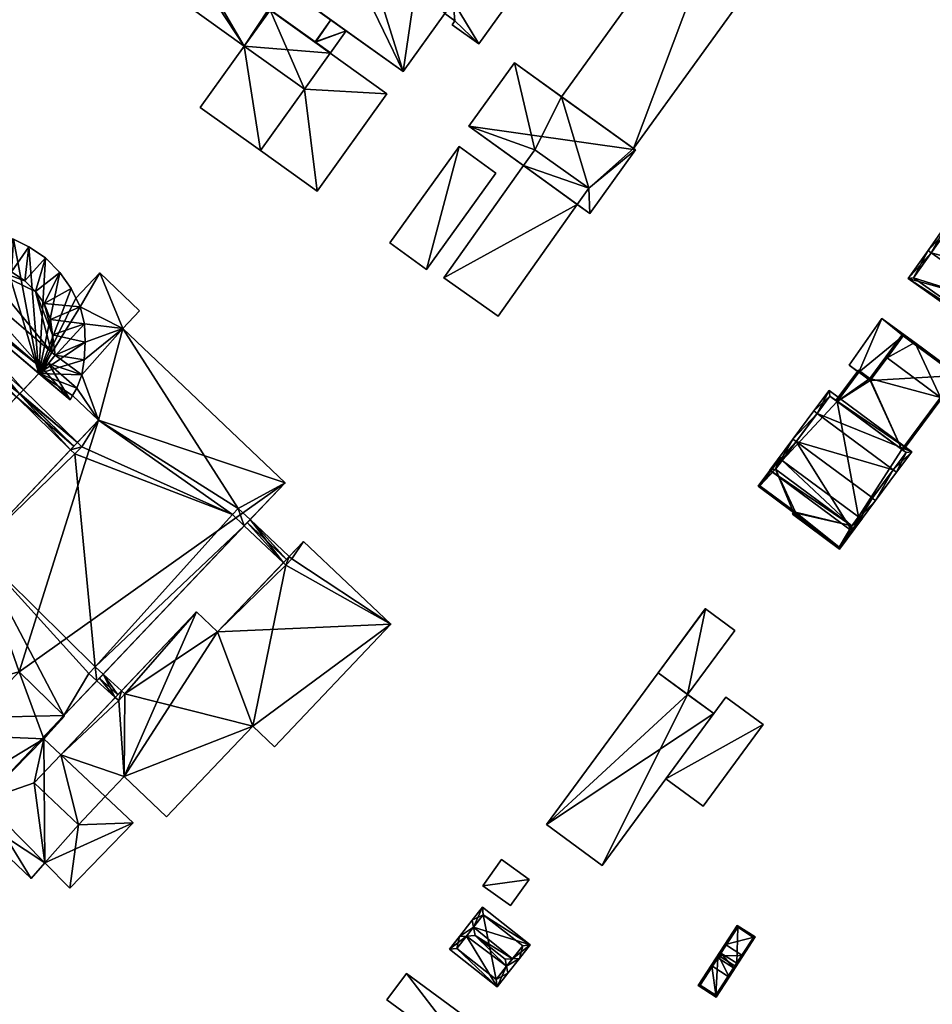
# Model space of a CAD drawing. Header units: inches. Extents: x 2523744 to 2528136, y 1148995 to 1152010.
# Tile 154 of 256: x 2526638 to 2526808, y 1150365 to 1150549. Entities that reach past the tile are written whole.
import ezdxf

# ---------------------------------------------------------------- set-up
doc = ezdxf.new("R2010")
doc.units = ezdxf.units.IN
doc.header["$MEASUREMENT"] = 0
for name, color, linetype in [('Gebaeude Einzelhaus', 10, 'Continuous'), ('NULL', 10, 'Continuous'), ('Offenes Gebaeude', 10, 'Continuous')]:
    doc.layers.add(name, color=color, linetype=linetype)

msp = doc.modelspace()

# ---------------------------------------------------------------- meshes
at = {"layer": 'Gebaeude Einzelhaus'}
mesh = msp.add_polyface(dxfattribs=at)
corners = [(2526752.403, 1150524.592, 391.317), (2526787.926, 1150573.824, 391.317), (2526774.52, 1150583.497, 391.317), (2526738.997, 1150534.265, 391.317), (2526738.997, 1150534.265, 383.34), (2526774.52, 1150583.497, 383.34), (2526787.926, 1150573.824, 383.34), (2526752.403, 1150524.592, 383.34)]
mesh.append_faces([[corners[k] for k in face] for face in [(0, 2, 3), (0, 1, 2)]], dxfattribs={"color": 13})
mesh.append_faces([[corners[k] for k in face] for face in [(7, 5, 6), (7, 4, 5), (7, 6, 0), (0, 6, 1), (5, 4, 2), (2, 4, 3)]], dxfattribs={"color": 41})
mesh = msp.add_polyface(dxfattribs=at)
corners = [(2526669.693, 1150561.259, 385.829), (2526658.445, 1150569.419, 385.829), (2526669.708, 1150561.28, 385.829), (2526679.933, 1150543.693, 385.829), (2526642.856, 1150570.265, 385.829), (2526695.983, 1150542.416, 385.829), (2526684.726, 1150550.381, 385.829), (2526667.123, 1150563.148, 401.578), (2526669.708, 1150561.28, 401.578), (2526661.139, 1150567.472, 401.577), (2526669.693, 1150561.259, 401.678), (2526669.708, 1150561.28, 401.678), (2526684.515, 1150550.635, 401.678), (2526642.856, 1150570.265, 401.678), (2526679.934, 1150543.694, 401.6), (2526679.934, 1150543.694, 401.678), (2526691.14, 1150535.661, 385.829), (2526679.934, 1150543.694, 385.829), (2526691.14, 1150535.661, 401.638), (2526679.934, 1150543.694, 401.7), (2526684.726, 1150550.381, 401.678), (2526682.948, 1150524.233, 401.638), (2526693.496, 1150516.673, 401.738), (2526682.948, 1150524.233, 401.738), (2526682.948, 1150524.233, 385.829), (2526693.496, 1150516.673, 385.829), (2526660.387, 1150574.125, 385.829), (2526694.853, 1150569.296, 385.829), (2526709.498, 1150538.928, 385.829), (2526687.436, 1150554.74, 401.658), (2526672.613, 1150565.363, 401.658), (2526672.613, 1150565.363, 401.558), (2526687.436, 1150554.74, 401.558), (2526709.498, 1150538.928, 403.811), (2526650.633, 1150581.116, 403.812), (2526693.139, 1150544.454, 401.678), (2526667.123, 1150563.148, 401.678), (2526695.934, 1150542.348, 401.678), (2526694.853, 1150569.296, 403.812)]
mesh.append_faces([[corners[k] for k in face] for face in [(12, 20, 35), (12, 15, 20), (15, 36, 13), (12, 10, 15), (15, 10, 36), (36, 10, 11), (19, 37, 20), (38, 34, 33)]], dxfattribs={"color": 13})
mesh.append_faces([[corners[k] for k in face] for face in [(0, 1, 2), (0, 3, 4), (5, 6, 0), (0, 6, 3), (2, 7, 8), (2, 9, 7), (0, 8, 10), (10, 8, 11), (0, 2, 8), (5, 0, 12), (12, 0, 10), (13, 14, 15), (13, 4, 14), (14, 4, 3), (6, 16, 17), (18, 14, 16), (16, 14, 17), (19, 20, 15), (21, 22, 23), (21, 24, 25), (21, 18, 24), (26, 27, 28), (29, 30, 31), (29, 31, 32), (29, 33, 34), (32, 26, 28)]], dxfattribs={"color": 41})
mesh = msp.add_polyface(dxfattribs=at)
corners = [(2526695.934, 1150542.348, 385.829), (2526684.726, 1150550.381, 385.829), (2526695.983, 1150542.416, 385.829), (2526693.188, 1150544.419, 401.678), (2526695.983, 1150542.416, 401.678), (2526693.139, 1150544.454, 401.678), (2526684.515, 1150550.635, 401.678), (2526695.934, 1150542.348, 401.678), (2526691.14, 1150535.661, 385.829), (2526693.496, 1150516.673, 385.829), (2526682.948, 1150524.233, 385.829), (2526706.481, 1150534.79, 385.829), (2526706.481, 1150534.79, 401.678), (2526693.496, 1150516.673, 401.738), (2526682.948, 1150524.233, 401.638), (2526691.14, 1150535.661, 401.638), (2526709.498, 1150538.928, 385.829), (2526694.853, 1150569.296, 385.829), (2526701.569, 1150564.483, 385.829), (2526690.234, 1150552.734, 401.558), (2526696.059, 1150548.559, 401.559), (2526690.234, 1150552.734, 401.658), (2526696.059, 1150548.559, 401.659), (2526709.498, 1150538.928, 403.811), (2526687.436, 1150554.74, 401.658), (2526698.927, 1150546.504, 401.559), (2526698.927, 1150546.504, 401.659), (2526687.436, 1150554.74, 401.558), (2526684.726, 1150550.381, 401.678), (2526691.14, 1150535.661, 401.7), (2526679.934, 1150543.694, 401.7), (2526682.948, 1150524.233, 401.738), (2526694.853, 1150569.296, 403.812), (2526701.569, 1150564.483, 403.811)]
mesh.append_faces([[corners[k] for k in face] for face in [(5, 7, 3), (3, 7, 4), (5, 28, 7), (29, 7, 30), (29, 12, 7), (31, 13, 29), (29, 13, 12), (32, 23, 33)]], dxfattribs={"color": 13})
mesh.append_faces([[corners[k] for k in face] for face in [(0, 1, 2), (2, 3, 4), (2, 5, 3), (2, 6, 5), (4, 7, 2), (2, 7, 0), (0, 8, 1), (8, 9, 10), (0, 11, 8), (8, 11, 9), (7, 12, 0), (0, 12, 11), (12, 9, 11), (12, 13, 9), (14, 9, 13), (10, 15, 8), (16, 17, 18), (19, 20, 21), (22, 21, 20), (21, 23, 24), (25, 23, 26), (23, 21, 22), (26, 23, 22), (27, 16, 19), (19, 16, 20), (20, 16, 25)]], dxfattribs={"color": 41})
mesh = msp.add_polyface(dxfattribs=at)
corners = [(2526719.144, 1150548.396, 385.829), (2526723.614, 1150544.093, 385.829), (2526718.623, 1150547.67, 385.829), (2526717.254, 1150549.75, 385.829), (2526718.843, 1150551.959, 385.829), (2526736.191, 1150561.643, 385.829), (2526729.315, 1150566.571, 385.829), (2526709.498, 1150538.928, 385.829), (2526712.116, 1150556.779, 385.829), (2526701.569, 1150564.483, 385.829), (2526720.645, 1150568.68, 385.829), (2526719.144, 1150548.396, 403.811), (2526717.254, 1150549.75, 403.811), (2526709.498, 1150538.928, 403.811), (2526698.927, 1150546.504, 401.559), (2526712.116, 1150556.779, 403.811), (2526718.843, 1150551.959, 403.811), (2526729.315, 1150566.571, 403.811), (2526736.191, 1150561.643, 403.811), (2526723.614, 1150544.093, 403.811), (2526718.623, 1150547.67, 403.811), (2526701.569, 1150564.483, 403.811)]
mesh.append_faces([[corners[k] for k in face] for face in [(16, 18, 17), (16, 19, 18), (16, 11, 19), (19, 11, 20), (15, 12, 16), (16, 12, 11), (21, 13, 15), (15, 13, 12)]], dxfattribs={"color": 13})
mesh.append_faces([[corners[k] for k in face] for face in [(0, 1, 2), (3, 4, 0), (0, 4, 1), (1, 4, 5), (5, 4, 6), (7, 8, 3), (3, 8, 4), (7, 9, 8), (8, 9, 10), (11, 12, 0), (0, 12, 3), (12, 13, 3), (3, 13, 7), (14, 7, 13), (10, 15, 8), (15, 16, 8), (8, 16, 4), (16, 17, 4), (4, 17, 6), (6, 18, 5), (18, 19, 5), (5, 19, 1), (19, 20, 1), (1, 20, 2), (20, 11, 2), (2, 11, 0)]], dxfattribs={"color": 41})
mesh = msp.add_polyface(dxfattribs=at)
corners = [(2526752.745, 1150524.345, 398.428), (2526721.725, 1150528.786, 398.428), (2526744.233, 1150512.546, 398.428), (2526730.239, 1150540.585, 398.428), (2526738.997, 1150534.265, 391.317), (2526730.239, 1150540.585, 383.34), (2526752.403, 1150524.592, 391.317), (2526752.745, 1150524.345, 383.34), (2526752.403, 1150524.592, 383.34), (2526738.997, 1150534.265, 383.34), (2526721.725, 1150528.786, 383.34), (2526731.919, 1150521.431, 391.211), (2526741.928, 1150514.209, 391.211), (2526744.233, 1150512.546, 383.34), (2526731.919, 1150521.431, 383.34), (2526741.928, 1150514.209, 383.34), (2526744.063, 1150517.22, 383.34), (2526733.994, 1150524.358, 383.34)]
mesh.append_faces([[corners[k] for k in face] for face in [(3, 1, 0), (0, 1, 2)]], dxfattribs={"color": 13})
mesh.append_faces([[corners[k] for k in face] for face in [(9, 17, 5), (5, 17, 10), (10, 17, 14), (8, 16, 9), (9, 16, 17), (16, 13, 15), (8, 7, 16), (16, 7, 13), (0, 2, 7), (7, 2, 13), (13, 12, 15), (11, 10, 14), (11, 1, 10), (13, 2, 12), (12, 2, 11), (11, 2, 1), (1, 3, 10), (10, 3, 5), (5, 4, 9), (6, 7, 8), (4, 0, 6), (6, 0, 7), (5, 3, 4), (4, 3, 0)]], dxfattribs={"color": 41})
mesh = msp.add_polyface(dxfattribs=at)
corners = [(2526717.112, 1150500.545, 391.211), (2526727.181, 1150493.407, 391.211), (2526741.928, 1150514.209, 391.211), (2526731.919, 1150521.431, 391.211), (2526717.112, 1150500.545, 383.34), (2526731.919, 1150521.431, 383.34), (2526727.181, 1150493.407, 383.34), (2526741.928, 1150514.209, 383.34), (2526733.994, 1150524.358, 383.34), (2526744.063, 1150517.22, 383.34)]
mesh.append_faces([[corners[k] for k in face] for face in [(0, 2, 3), (0, 1, 2)]], dxfattribs={"color": 13})
mesh.append_faces([[corners[k] for k in face] for face in [(5, 7, 4), (4, 7, 6), (5, 9, 7), (5, 8, 9), (2, 1, 7), (7, 1, 6), (1, 0, 6), (6, 0, 4), (4, 3, 5), (4, 0, 3)]], dxfattribs={"color": 41})
mesh = msp.add_polyface(dxfattribs=at)
corners = [(2526821.946, 1150495.25, 387.889), (2526822.558, 1150494.818, 387.889), (2526826.055, 1150500.303, 385.519), (2526807.819, 1150505.223, 387.889), (2526810.955, 1150510.965, 385.52), (2526807.206, 1150505.656, 387.889), (2526803.488, 1150500.389, 385.52), (2526819.086, 1150489.374, 385.519), (2526811.135, 1150509.92, 385.792), (2526804.533, 1150500.569, 385.795), (2526818.876, 1150490.44, 385.794), (2526825.038, 1150500.103, 385.793), (2526821.844, 1150495.091, 387.82), (2526821.844, 1150495.091, 379.52), (2526825.038, 1150500.103, 379.52), (2526811.135, 1150509.92, 379.52), (2526804.533, 1150500.569, 379.52), (2526818.876, 1150490.44, 379.52)]
mesh.append_faces([[corners[k] for k in face] for face in [(11, 8, 2), (0, 11, 1), (1, 10, 12), (12, 0, 1), (1, 11, 2), (7, 10, 1), (9, 10, 6), (6, 10, 7), (3, 9, 5), (8, 3, 5), (5, 9, 6), (2, 8, 4), (4, 8, 5), (0, 7, 1), (5, 6, 3), (3, 6, 0), (0, 6, 7), (3, 4, 5), (0, 2, 3), (3, 2, 4), (0, 1, 2)]], dxfattribs={"color": 13})
mesh.append_faces([[corners[k] for k in face] for face in [(13, 17, 16), (13, 16, 15), (13, 15, 14), (10, 17, 13), (10, 13, 12), (16, 17, 10), (9, 16, 10), (15, 16, 3), (3, 16, 9), (8, 15, 3), (14, 15, 8), (11, 14, 8), (13, 14, 11), (0, 13, 11), (12, 13, 0)]], dxfattribs={"color": 41})
mesh = msp.add_polyface(dxfattribs=at)
corners = [(2526618.43, 1150502.458, 383.725), (2526630.451, 1150508.949, 383.725), (2526633.946, 1150508.533, 383.725), (2526627.383, 1150508.79, 383.725), (2526639.854, 1150506.324, 405.118), (2526642.946, 1150504.279, 405.118), (2526639.854, 1150506.324, 383.725), (2526642.946, 1150504.279, 383.725), (2526624.359, 1150508.304, 405.118), (2526627.383, 1150508.79, 405.118), (2526624.359, 1150508.304, 383.725), (2526629.036, 1150508.876, 405.118), (2526630.451, 1150508.949, 405.118), (2526633.946, 1150508.533, 405.118), (2526636.98, 1150507.729, 405.118), (2526636.98, 1150507.729, 383.725), (2526625.741, 1150502.345, 407.162), (2526624.79, 1150503.159, 405.157), (2526624.79, 1150503.159, 407.162), (2526625.741, 1150502.345, 405.155), (2526622.644, 1150500.416, 405.176), (2526628.159, 1150502.954, 408.466), (2526625.741, 1150502.345, 408.466), (2526628.159, 1150502.954, 405.141), (2526630.634, 1150503.021, 405.128), (2526630.634, 1150503.021, 408.466), (2526632.657, 1150502.791, 405.118), (2526633.955, 1150502.644, 408.466), (2526633.955, 1150502.644, 405.118), (2526636.594, 1150501.655, 405.118), (2526636.594, 1150501.655, 408.466), (2526639.091, 1150500.004, 405.118), (2526639.091, 1150500.004, 408.466), (2526622.644, 1150500.416, 407.162), (2526641.093, 1150497.985, 405.118), (2526616.369, 1150504.204, 405.197), (2526621.618, 1150507.358, 405.118)]
mesh.append_faces([[corners[k] for k in face] for face in [(18, 33, 16), (22, 25, 21), (25, 30, 27), (25, 32, 30), (26, 12, 11), (28, 13, 26), (26, 13, 12), (29, 14, 28), (28, 14, 13), (31, 4, 29), (29, 4, 14), (34, 5, 31), (31, 5, 4), (35, 11, 9), (23, 17, 19), (26, 11, 24), (24, 11, 23), (23, 11, 17), (8, 36, 9)]], dxfattribs={"color": 13})
mesh.append_faces([[corners[k] for k in face] for face in [(0, 1, 2), (0, 3, 1), (4, 5, 6), (6, 5, 7), (8, 9, 10), (10, 9, 3), (11, 3, 9), (11, 1, 3), (11, 12, 1), (12, 13, 1), (1, 13, 2), (13, 14, 2), (2, 14, 15), (14, 4, 15), (15, 4, 6), (16, 17, 18), (16, 19, 17), (17, 20, 18), (21, 16, 22), (21, 23, 16), (16, 23, 19), (24, 23, 25), (25, 23, 21), (26, 27, 28), (26, 25, 27), (26, 24, 25), (29, 28, 30), (30, 28, 27), (31, 29, 32), (32, 29, 30)]], dxfattribs={"color": 41})
mesh = msp.add_polyface(dxfattribs=at)
corners = [(2526635.591, 1150473.945, 405.118), (2526634.509, 1150475.125, 404.762), (2526613.954, 1150497.514, 404.762), (2526627.838, 1150476.566, 405.118), (2526629.913, 1150478.476, 405.118), (2526627.838, 1150476.566, 407.044), (2526629.913, 1150478.476, 407.044), (2526627.088, 1150477.382, 405.118), (2526627.088, 1150477.382, 407.044), (2526622.159, 1150477.121, 405.118), (2526622.159, 1150477.121, 408.466), (2526627.089, 1150477.383, 408.466), (2526641.687, 1150482.757, 383.725), (2526639.854, 1150506.324, 383.725), (2526642.946, 1150504.279, 383.725), (2526636.98, 1150507.729, 383.725), (2526618.43, 1150502.458, 383.725), (2526633.946, 1150508.533, 383.725), (2526616.369, 1150504.204, 405.197), (2526641.687, 1150482.757, 404.526), (2526647.523, 1150477.814, 405.118), (2526618.43, 1150502.458, 404.526), (2526622.644, 1150500.416, 405.176), (2526642.593, 1150483.499, 407.162), (2526622.644, 1150500.416, 407.162), (2526642.593, 1150483.499, 405.126), (2526625.741, 1150502.345, 407.162), (2526644.023, 1150486.711, 407.162), (2526625.741, 1150502.345, 408.466), (2526644.023, 1150486.711, 408.466), (2526641.093, 1150497.985, 405.118), (2526639.091, 1150500.004, 405.118), (2526641.093, 1150497.985, 408.466), (2526639.091, 1150500.004, 408.466), (2526642.694, 1150495.771, 408.466), (2526648.89, 1150469.874, 383.725), (2526638.091, 1150478.92, 383.725), (2526638.829, 1150479.708, 383.725), (2526613.954, 1150497.514, 383.725), (2526637.561, 1150478.358, 383.725), (2526634.508, 1150475.124, 383.725), (2526616.079, 1150499.793, 383.725), (2526638.829, 1150479.708, 391.412), (2526638.177, 1150479.012, 392.83), (2526638.091, 1150478.92, 405.356), (2526638.091, 1150478.92, 392.632), (2526637.561, 1150478.358, 391.412), (2526612.085, 1150498.039, 405.118), (2526630.634, 1150503.021, 408.466), (2526616.079, 1150499.793, 405.356)]
mesh.append_faces([[corners[k] for k in face] for face in [(6, 8, 5), (7, 9, 3), (4, 0, 47), (26, 23, 27), (26, 24, 23), (29, 48, 28), (29, 32, 48), (48, 32, 33), (22, 18, 25), (25, 18, 20), (2, 1, 44), (21, 49, 44), (44, 19, 21)]], dxfattribs={"color": 13})
mesh.append_faces([[corners[k] for k in face] for face in [(0, 1, 2), (3, 4, 5), (5, 4, 6), (3, 5, 7), (7, 5, 8), (7, 8, 9), (10, 8, 11), (12, 13, 14), (12, 15, 13), (16, 17, 12), (12, 17, 15), (18, 19, 20), (18, 21, 19), (22, 23, 24), (22, 25, 23), (26, 27, 28), (28, 27, 29), (30, 31, 32), (32, 31, 33), (34, 30, 32), (35, 36, 37), (38, 39, 40), (41, 36, 39), (41, 37, 36), (41, 16, 37), (37, 16, 12), (19, 42, 12), (12, 42, 37), (19, 43, 42), (19, 44, 43), (43, 44, 45), (46, 40, 39), (45, 1, 46), (46, 1, 40), (45, 44, 1)]], dxfattribs={"color": 41})
mesh = msp.add_polyface(dxfattribs=at)
corners = [(2526657.311, 1150491.078, 383.725), (2526653.021, 1150501.451, 383.725), (2526660.458, 1150494.393, 383.725), (2526649.364, 1150495.11, 383.725), (2526648.57, 1150496.762, 383.725), (2526650.174, 1150491.968, 383.725), (2526650.35, 1150488.538, 383.725), (2526653.021, 1150501.451, 394.838), (2526648.57, 1150496.762, 394.838), (2526660.458, 1150494.393, 394.838), (2526657.311, 1150491.078, 394.838), (2526641.687, 1150482.757, 383.725), (2526647.716, 1150498.541, 383.725), (2526645.593, 1150501.554, 383.725), (2526642.946, 1150504.279, 383.725), (2526642.946, 1150504.279, 405.118), (2526645.593, 1150501.554, 405.118), (2526647.716, 1150498.541, 405.118), (2526649.364, 1150495.11, 405.118), (2526649.364, 1150495.11, 394.838), (2526650.174, 1150491.968, 394.838), (2526650.174, 1150491.968, 405.118), (2526650.35, 1150488.538, 405.118), (2526650.35, 1150488.538, 394.838), (2526644.27, 1150489.925, 405.118), (2526643.894, 1150492.799, 405.118), (2526644.27, 1150489.925, 408.466), (2526643.894, 1150492.799, 408.466), (2526642.694, 1150495.771, 405.118), (2526641.093, 1150497.985, 405.118), (2526642.694, 1150495.771, 408.466), (2526641.093, 1150497.985, 408.466), (2526644.023, 1150486.711, 408.466)]
mesh.append_faces([[corners[k] for k in face] for face in [(19, 7, 8), (23, 10, 20), (20, 10, 19), (19, 10, 7), (7, 10, 9), (26, 31, 32), (27, 30, 26), (26, 30, 31), (28, 16, 29), (29, 16, 15), (28, 17, 16), (25, 18, 28), (28, 18, 17), (24, 21, 25), (25, 21, 18), (24, 22, 21)]], dxfattribs={"color": 13})
mesh.append_faces([[corners[k] for k in face] for face in [(0, 1, 2), (0, 3, 1), (1, 3, 4), (0, 5, 3), (0, 6, 5), (1, 4, 7), (7, 4, 8), (7, 9, 1), (1, 9, 2), (9, 10, 2), (2, 10, 0), (11, 3, 5), (11, 4, 3), (11, 12, 4), (11, 13, 12), (11, 14, 13), (15, 16, 14), (14, 16, 13), (16, 17, 13), (13, 17, 12), (12, 8, 4), (8, 18, 19), (12, 17, 8), (8, 17, 18), (20, 19, 21), (21, 19, 18), (21, 22, 20), (20, 22, 23), (24, 25, 26), (26, 25, 27), (28, 29, 30), (25, 28, 27), (27, 28, 30)]], dxfattribs={"color": 41})
mesh = msp.add_polyface(dxfattribs=at)
corners = [(2526657.311, 1150491.078, 383.725), (2526650.163, 1150485.243, 383.725), (2526650.35, 1150488.538, 383.725), (2526649.676, 1150482.49, 383.725), (2526652.831, 1150474.026, 383.725), (2526648.781, 1150479.986, 383.725), (2526647.991, 1150478.621, 383.725), (2526652.831, 1150474.026, 394.838), (2526647.991, 1150478.621, 394.838), (2526657.311, 1150491.078, 394.838), (2526687.531, 1150462.391, 394.838), (2526641.687, 1150482.757, 383.725), (2526647.523, 1150477.814, 383.725), (2526650.174, 1150491.968, 383.725), (2526650.163, 1150485.243, 394.838), (2526650.35, 1150488.538, 394.838), (2526650.163, 1150485.243, 405.118), (2526650.35, 1150488.538, 405.118), (2526649.676, 1150482.49, 394.838), (2526649.676, 1150482.49, 405.118), (2526648.781, 1150479.986, 394.838), (2526648.781, 1150479.986, 405.118), (2526647.523, 1150477.814, 405.118), (2526641.687, 1150482.757, 404.526), (2526644.023, 1150486.711, 405.118), (2526644.715, 1150486.119, 407.162), (2526644.715, 1150486.119, 405.118), (2526644.023, 1150486.711, 407.162), (2526642.593, 1150483.499, 405.126), (2526643.484, 1150484.6, 405.118), (2526642.593, 1150483.499, 407.162), (2526644.27, 1150489.925, 408.466), (2526644.27, 1150489.925, 405.118), (2526644.023, 1150486.711, 408.466), (2526648.89, 1150469.874, 391.412), (2526638.829, 1150479.708, 383.725), (2526638.829, 1150479.708, 391.412), (2526638.177, 1150479.012, 392.83)]
mesh.append_faces([[corners[k] for k in face] for face in [(7, 20, 8), (7, 18, 20), (7, 9, 18), (18, 9, 14), (14, 9, 15), (27, 30, 25), (26, 32, 24), (26, 17, 32), (26, 16, 17), (29, 19, 26), (26, 19, 16), (22, 21, 29), (29, 21, 19), (28, 22, 29), (34, 36, 37)]], dxfattribs={"color": 13})
mesh.append_faces([[corners[k] for k in face] for face in [(0, 1, 2), (0, 3, 1), (0, 4, 3), (3, 4, 5), (5, 4, 6), (6, 7, 8), (9, 10, 0), (11, 6, 12), (11, 5, 6), (11, 3, 5), (11, 1, 3), (11, 2, 1), (11, 13, 2), (14, 15, 16), (16, 15, 17), (18, 14, 19), (19, 14, 16), (20, 18, 21), (21, 18, 19), (21, 8, 20), (8, 12, 6), (21, 22, 8), (8, 22, 12), (22, 23, 12), (12, 23, 11), (24, 25, 26), (24, 27, 25), (28, 29, 30), (30, 29, 25), (25, 29, 26), (31, 27, 32), (32, 27, 24), (31, 33, 27), (34, 35, 36)]], dxfattribs={"color": 41})
mesh = msp.add_polyface(dxfattribs=at)
corners = [(2526652.154, 1150428.1, 383.725), (2526677.721, 1150456.453, 383.725), (2526679.923, 1150454.376, 383.725), (2526678.82, 1150457.618, 383.725), (2526687.531, 1150462.391, 383.725), (2526681.026, 1150455.538, 383.725), (2526657.311, 1150491.078, 383.725), (2526652.831, 1150474.026, 383.725), (2526687.531, 1150462.391, 394.838), (2526681.026, 1150455.538, 391.125), (2526680.48, 1150454.963, 391.67), (2526653.67, 1150426.721, 390.924), (2526679.923, 1150454.376, 391.11), (2526653.671, 1150426.722, 383.725), (2526653.005, 1150426.02, 391.554), (2526646.377, 1150419.039, 394.838), (2526707.238, 1150436.04, 383.725), (2526688.79, 1150448.216, 383.725), (2526690.98, 1150451.471, 383.725), (2526688.315, 1150448.664, 383.725), (2526681.523, 1150417.085, 383.725), (2526687.691, 1150447.051, 383.725), (2526674.973, 1150434.608, 383.725), (2526687.213, 1150447.502, 383.725), (2526657.694, 1150423.064, 383.725), (2526671.036, 1150438.345, 383.725), (2526671.036, 1150438.345, 392.137), (2526674.973, 1150434.608, 392.137), (2526687.213, 1150447.502, 391.11), (2526688.315, 1150448.664, 391.125), (2526687.77, 1150448.089, 391.67), (2526690.98, 1150451.471, 392.137), (2526707.238, 1150436.04, 392.137), (2526657.069, 1150423.632, 390.924), (2526652.831, 1150474.026, 394.838), (2526657.311, 1150491.078, 394.838)]
mesh.append_faces([[corners[k] for k in face] for face in [(34, 8, 35), (31, 27, 32), (9, 30, 29), (9, 10, 30), (12, 28, 10), (10, 28, 30)]], dxfattribs={"color": 13})
mesh.append_faces([[corners[k] for k in face] for face in [(0, 1, 2), (3, 4, 5), (3, 6, 4), (1, 7, 3), (3, 7, 6), (6, 8, 4), (4, 9, 5), (10, 11, 12), (12, 11, 2), (2, 11, 13), (10, 14, 11), (4, 8, 9), (9, 8, 10), (10, 8, 15), (16, 17, 18), (18, 17, 19), (20, 21, 16), (16, 21, 17), (20, 22, 21), (21, 22, 23), (22, 24, 25), (26, 27, 25), (25, 27, 22), (22, 28, 23), (29, 18, 19), (30, 31, 29), (29, 31, 18), (22, 27, 28), (28, 27, 30), (30, 27, 31), (31, 32, 18), (18, 32, 16), (33, 26, 25), (23, 19, 21), (21, 19, 17), (2, 5, 23), (23, 5, 19), (2, 3, 5), (2, 1, 3), (2, 23, 12), (12, 23, 28), (29, 19, 9), (9, 19, 5)]], dxfattribs={"color": 41})
mesh = msp.add_polyface(dxfattribs=at)
corners = [(2526809.548, 1150478.274, 387.564), (2526812.92, 1150482.404, 386.694), (2526804.739, 1150488.468, 386.694), (2526809.749, 1150478.125, 387.564), (2526799.575, 1150485.665, 387.564), (2526802.545, 1150490.093, 386.694), (2526799.374, 1150485.814, 387.564), (2526796.376, 1150481.77, 387.128), (2526790.269, 1150477.536, 386.519), (2526794.258, 1150483.339, 387.128), (2526802.359, 1150468.575, 386.519), (2526790.068, 1150477.685, 386.519), (2526802.561, 1150468.426, 386.519), (2526794.31, 1150482.989, 387.106), (2526796.429, 1150481.42, 387.106), (2526812.57, 1150482.351, 386.735), (2526802.598, 1150489.743, 386.735), (2526804.59, 1150488.267, 386.594), (2526812.57, 1150482.351, 379.368), (2526804.59, 1150488.267, 386.694), (2526802.598, 1150489.743, 379.368), (2526802.598, 1150489.743, 386.594), (2526802.598, 1150489.743, 386.694), (2526796.429, 1150481.42, 379.368), (2526796.429, 1150481.42, 386.594), (2526796.429, 1150481.42, 386.694), (2526794.31, 1150482.989, 386.694), (2526794.31, 1150482.989, 379.368), (2526794.31, 1150482.989, 386.594), (2526790.269, 1150477.536, 379.368), (2526794.282, 1150482.952, 386.694), (2526794.282, 1150482.952, 386.594), (2526802.359, 1150468.575, 379.368)]
mesh.append_faces([[corners[k] for k in face] for face in [(2, 16, 5), (5, 16, 6), (6, 16, 4), (0, 15, 3), (3, 15, 1), (1, 15, 2), (2, 15, 16), (14, 7, 4), (4, 7, 6), (14, 13, 7), (7, 13, 9), (9, 13, 11), (11, 13, 8), (0, 12, 10), (0, 3, 12), (0, 12, 3), (0, 10, 12), (8, 9, 11), (4, 7, 0), (0, 7, 10), (10, 7, 8), (8, 7, 9), (4, 6, 7), (4, 5, 6), (0, 2, 4), (4, 2, 5), (3, 1, 0), (0, 1, 2)]], dxfattribs={"color": 13})
mesh.append_faces([[corners[k] for k in face] for face in [(23, 29, 27), (23, 32, 29), (23, 18, 32), (23, 20, 18), (18, 0, 32), (32, 0, 10), (18, 15, 0), (27, 31, 28), (30, 13, 26), (27, 8, 31), (31, 8, 30), (30, 8, 13), (27, 29, 8), (23, 27, 24), (24, 27, 28), (25, 26, 14), (14, 26, 13), (14, 4, 25), (25, 4, 22), (22, 4, 16), (20, 23, 21), (21, 23, 24), (16, 19, 22), (17, 20, 21), (17, 18, 20), (16, 15, 19), (19, 15, 17), (17, 15, 18)]], dxfattribs={"color": 41})
mesh = msp.add_polyface(dxfattribs=at)
corners = [(2526648.396, 1150467.766, 383.725), (2526630.003, 1150449.979, 383.725), (2526647.614, 1150468.53, 383.725), (2526652.154, 1150428.1, 383.725), (2526651.03, 1150426.864, 383.725), (2526679.923, 1150454.376, 383.725), (2526653.671, 1150426.722, 383.725), (2526649.691, 1150469.091, 383.725), (2526677.721, 1150456.453, 383.725), (2526648.89, 1150469.874, 383.725), (2526652.831, 1150474.026, 383.725), (2526647.614, 1150468.53, 391.412), (2526648.89, 1150469.874, 391.412), (2526648.233, 1150469.182, 392.83), (2526652.831, 1150474.026, 394.838), (2526630.003, 1150449.979, 394.838), (2526647.991, 1150478.621, 383.725), (2526680.48, 1150454.963, 391.67), (2526646.377, 1150419.039, 394.838), (2526653.005, 1150426.02, 391.554), (2526634.508, 1150475.124, 383.725), (2526627.756, 1150470.998, 383.725), (2526616.398, 1150477.789, 383.725), (2526631.793, 1150471.909, 383.725), (2526635.591, 1150473.945, 383.725), (2526635.591, 1150473.945, 405.118), (2526634.509, 1150475.125, 404.762), (2526631.793, 1150471.909, 405.118), (2526627.756, 1150470.998, 405.118), (2526624.48, 1150470.66, 405.118), (2526624.48, 1150470.66, 383.725), (2526638.091, 1150478.92, 383.725), (2526637.561, 1150478.358, 383.725), (2526637.561, 1150478.358, 391.412), (2526638.829, 1150479.708, 383.725), (2526638.014, 1150427.17, 394.838), (2526687.531, 1150462.391, 394.838), (2526619.329, 1150422.334, 394.838), (2526627.838, 1150476.566, 405.118), (2526629.913, 1150478.476, 405.118), (2526622.159, 1150477.121, 405.118), (2526638.177, 1150479.012, 392.83), (2526638.091, 1150478.92, 392.632)]
mesh.append_faces([[corners[k] for k in face] for face in [(14, 35, 36), (36, 35, 18), (14, 15, 35), (35, 15, 37), (38, 27, 39), (39, 27, 25), (38, 28, 27), (29, 38, 40), (38, 29, 28), (12, 41, 13), (42, 13, 41), (42, 33, 13), (13, 33, 11)]], dxfattribs={"color": 13})
mesh.append_faces([[corners[k] for k in face] for face in [(0, 1, 2), (0, 3, 1), (1, 3, 4), (3, 5, 6), (7, 8, 0), (0, 8, 3), (9, 10, 7), (7, 10, 8), (1, 11, 2), (12, 10, 9), (13, 14, 12), (12, 14, 10), (1, 15, 11), (11, 15, 13), (13, 15, 14), (10, 14, 16), (17, 18, 19), (20, 21, 22), (20, 23, 21), (20, 24, 23), (25, 24, 26), (26, 24, 20), (25, 27, 24), (24, 27, 23), (27, 28, 23), (23, 28, 21), (28, 29, 21), (21, 29, 30), (9, 2, 31), (31, 2, 32), (9, 7, 2), (2, 7, 0), (33, 2, 11), (33, 32, 2), (9, 34, 12)]], dxfattribs={"color": 41})
mesh = msp.add_polyface(dxfattribs=at)
corners = [(2526800.737, 1150464.795, 388.868), (2526801.339, 1150464.349, 388.868), (2526804.169, 1150468.168, 386.97), (2526786.554, 1150475.306, 388.868), (2526788.781, 1150479.571, 386.97), (2526785.951, 1150475.753, 388.868), (2526797.455, 1150459.109, 393.134), (2526796.854, 1150459.554, 393.134), (2526782.67, 1150470.065, 393.134), (2526782.068, 1150470.511, 393.134), (2526777.79, 1150464.74, 388.274), (2526793.178, 1150453.336, 388.274), (2526788.938, 1150478.523, 387.269), (2526803.12, 1150468.011, 387.27), (2526778.839, 1150464.896, 388.781), (2526793.021, 1150454.385, 388.781), (2526796.776, 1150459.449, 393.045), (2526803.12, 1150468.011, 379.368), (2526794.235, 1150456.022, 379.368), (2526794.235, 1150456.022, 387.89), (2526793.021, 1150454.385, 387.18), (2526790.269, 1150477.536, 386.519), (2526788.938, 1150478.523, 379.368), (2526802.359, 1150468.575, 386.519), (2526802.359, 1150468.575, 379.368), (2526790.269, 1150477.536, 379.368), (2526780.052, 1150466.533, 387.891), (2526780.052, 1150466.533, 379.368), (2526778.839, 1150464.896, 387.18), (2526793.021, 1150454.385, 379.368), (2526778.839, 1150464.896, 379.368)]
mesh.append_faces([[corners[k] for k in face] for face in [(0, 13, 1), (7, 0, 6), (6, 15, 16), (16, 7, 6), (6, 0, 1), (11, 15, 6), (14, 15, 10), (10, 15, 11), (8, 14, 9), (3, 8, 9), (9, 14, 10), (12, 3, 5), (5, 3, 9), (4, 12, 5), (13, 12, 2), (1, 13, 2), (2, 12, 4), (8, 11, 7), (7, 11, 6), (8, 10, 11), (8, 9, 10), (8, 3, 9), (9, 3, 5), (7, 0, 8), (8, 0, 3), (7, 6, 0), (0, 6, 1), (3, 4, 5), (0, 2, 3), (3, 2, 4), (0, 1, 2)]], dxfattribs={"color": 13})
mesh.append_faces([[corners[k] for k in face] for face in [(27, 29, 30), (27, 18, 29), (18, 24, 17), (27, 25, 18), (18, 25, 24), (27, 22, 25), (15, 14, 20), (20, 14, 28), (14, 26, 28), (26, 3, 27), (27, 3, 22), (22, 3, 12), (14, 8, 26), (26, 8, 3), (22, 21, 25), (23, 17, 24), (21, 13, 23), (23, 13, 17), (22, 12, 21), (21, 12, 13), (19, 15, 20), (19, 16, 15), (18, 0, 19), (19, 0, 16), (16, 0, 7), (18, 17, 0), (0, 17, 13)]], dxfattribs={"color": 41})
mesh = msp.add_polyface(dxfattribs=at)
corners = [(2526790.739, 1150450.045, 385.489), (2526782.171, 1150456.846, 385.617), (2526781.955, 1150456.554, 385.489), (2526778.839, 1150464.896, 387.18), (2526779.599, 1150467.18, 387.978), (2526775.566, 1150461.74, 385.617), (2526780.052, 1150466.533, 387.891), (2526780.056, 1150466.538, 387.893), (2526780.201, 1150466.734, 387.978), (2526793.021, 1150454.385, 387.18), (2526794.986, 1150455.778, 387.978), (2526794.379, 1150456.216, 387.975), (2526794.384, 1150456.224, 387.978), (2526794.235, 1150456.022, 387.89), (2526775.916, 1150461.793, 385.704), (2526782.305, 1150456.606, 385.577), (2526790.686, 1150450.395, 385.576), (2526782.521, 1150456.899, 385.705), (2526794.636, 1150455.725, 387.89), (2526779.651, 1150466.83, 387.891), (2526794.235, 1150456.022, 379.368), (2526794.636, 1150455.725, 379.368), (2526779.651, 1150466.83, 379.368), (2526780.052, 1150466.533, 379.368), (2526775.916, 1150461.793, 379.368), (2526782.521, 1150456.899, 379.368), (2526782.305, 1150456.606, 379.368), (2526790.686, 1150450.395, 379.368), (2526793.021, 1150454.385, 379.368), (2526778.839, 1150464.896, 379.368)]
mesh.append_faces([[corners[k] for k in face] for face in [(19, 7, 6), (18, 11, 10), (18, 13, 11), (10, 11, 12), (8, 19, 4), (4, 19, 14), (8, 7, 19), (0, 18, 10), (0, 16, 18), (16, 0, 2), (1, 17, 15), (1, 14, 17), (16, 2, 15), (15, 2, 1), (4, 14, 5), (5, 14, 1), (9, 10, 13), (13, 10, 11), (11, 10, 12), (9, 0, 10), (3, 1, 9), (9, 1, 0), (3, 5, 1), (8, 4, 7), (7, 4, 6), (6, 4, 3), (3, 4, 5), (0, 1, 2)]], dxfattribs={"color": 13})
mesh.append_faces([[corners[k] for k in face] for face in [(21, 28, 20), (29, 22, 23), (29, 24, 22), (28, 25, 29), (29, 25, 24), (21, 27, 28), (28, 27, 25), (25, 27, 26), (18, 16, 21), (21, 16, 27), (16, 26, 27), (16, 15, 26), (15, 25, 26), (15, 17, 25), (17, 14, 25), (25, 14, 24), (14, 22, 24), (14, 19, 22), (22, 6, 23), (22, 19, 6), (13, 18, 20), (20, 18, 21)]], dxfattribs={"color": 41})
mesh = msp.add_polyface(dxfattribs=at)
corners = [(2526642.825, 1150391.593, 383.725), (2526649.089, 1150398.71, 383.725), (2526647.466, 1150386.904, 383.725), (2526659.268, 1150399.04, 383.725), (2526640.843, 1150406.538, 383.725), (2526642.636, 1150414.738, 383.725), (2526645.796, 1150411.756, 383.725), (2526646.377, 1150419.039, 383.725), (2526646.48, 1150418.939, 383.725), (2526624.47, 1150403.714, 383.725), (2526631.341, 1150403.199, 383.725), (2526640.266, 1150388.7, 383.725), (2526640.266, 1150388.7, 395.039), (2526624.47, 1150403.714, 395.039), (2526619.329, 1150422.334, 394.838), (2526626.489, 1150415.41, 395.039), (2526626.489, 1150415.41, 394.838), (2526638.014, 1150427.17, 395.039), (2526638.014, 1150427.17, 394.838), (2526646.377, 1150419.039, 394.838), (2526646.48, 1150418.939, 395.039), (2526642.636, 1150414.738, 395.039), (2526645.796, 1150411.756, 392.137), (2526654.064, 1150403.952, 392.137), (2526647.466, 1150386.904, 395.039), (2526642.825, 1150391.593, 395.039), (2526630.003, 1150449.979, 383.725), (2526615.4, 1150418.332, 383.725), (2526651.03, 1150426.864, 383.725), (2526652.52, 1150425.51, 383.725), (2526652.52, 1150425.51, 390.924), (2526653.005, 1150426.02, 391.554), (2526654.064, 1150403.952, 383.725), (2526655.919, 1150422.42, 390.924), (2526652.154, 1150428.1, 383.725), (2526659.268, 1150399.04, 395.039)]
mesh.append_faces([[corners[k] for k in face] for face in [(13, 21, 15), (15, 21, 17), (17, 21, 20), (13, 25, 21), (21, 25, 35), (35, 25, 24), (13, 12, 25), (18, 14, 16)]], dxfattribs={"color": 13})
mesh.append_faces([[corners[k] for k in face] for face in [(0, 1, 2), (2, 1, 3), (0, 4, 1), (4, 5, 6), (5, 7, 8), (9, 10, 11), (11, 10, 0), (0, 10, 4), (4, 10, 5), (5, 10, 7), (12, 13, 11), (11, 13, 9), (14, 15, 16), (15, 17, 16), (16, 17, 18), (17, 19, 18), (19, 8, 7), (17, 20, 19), (19, 20, 8), (20, 21, 8), (8, 21, 5), (5, 22, 6), (5, 21, 22), (22, 21, 23), (3, 24, 2), (24, 25, 2), (2, 25, 0), (25, 12, 0), (0, 12, 11), (26, 7, 27), (27, 7, 10), (26, 28, 7), (7, 28, 29), (30, 7, 29), (31, 19, 30), (30, 19, 7), (6, 1, 4), (6, 32, 1), (33, 6, 22), (29, 28, 34)]], dxfattribs={"color": 41})
mesh = msp.add_polyface(dxfattribs=at)
corners = [(2526659.268, 1150399.04, 383.725), (2526649.089, 1150398.71, 383.725), (2526654.064, 1150403.952, 383.725), (2526654.064, 1150403.952, 392.137), (2526659.268, 1150399.04, 395.039), (2526642.636, 1150414.738, 395.039), (2526647.466, 1150386.904, 395.039), (2526645.796, 1150411.756, 383.725), (2526657.599, 1150407.676, 383.725), (2526681.523, 1150417.085, 383.725), (2526665.485, 1150400.19, 383.725), (2526707.238, 1150436.04, 383.725), (2526685.585, 1150413.23, 383.725), (2526657.694, 1150423.064, 383.725), (2526674.973, 1150434.608, 383.725), (2526671.036, 1150438.345, 383.725), (2526657.069, 1150423.632, 383.725), (2526656.57, 1150421.828, 383.725), (2526655.919, 1150422.42, 383.725), (2526707.238, 1150436.04, 392.137), (2526685.585, 1150413.23, 392.137), (2526681.523, 1150417.085, 392.137), (2526665.485, 1150400.19, 392.137), (2526657.599, 1150407.676, 392.137), (2526657.069, 1150423.632, 390.924), (2526656.404, 1150422.93, 391.554), (2526671.036, 1150438.345, 392.137), (2526655.919, 1150422.42, 390.924), (2526645.796, 1150411.756, 392.137), (2526652.52, 1150425.51, 383.725), (2526653.671, 1150426.722, 383.725), (2526652.154, 1150428.1, 383.725), (2526653.67, 1150426.721, 390.924), (2526652.52, 1150425.51, 390.924), (2526674.973, 1150434.608, 392.137), (2526653.005, 1150426.02, 391.554)]
mesh.append_faces([[corners[k] for k in face] for face in [(19, 21, 20), (21, 23, 22), (23, 28, 3), (23, 26, 28), (19, 34, 21), (21, 34, 23), (23, 34, 26), (25, 32, 35), (25, 24, 32), (35, 27, 25), (35, 33, 27)]], dxfattribs={"color": 13})
mesh.append_faces([[corners[k] for k in face] for face in [(0, 1, 2), (3, 0, 2), (3, 4, 0), (3, 5, 4), (4, 6, 0), (7, 8, 2), (8, 9, 10), (9, 11, 12), (8, 13, 9), (9, 13, 14), (15, 13, 16), (7, 17, 8), (8, 17, 13), (7, 18, 17), (19, 20, 11), (11, 20, 12), (20, 21, 12), (12, 21, 9), (21, 22, 9), (9, 22, 10), (22, 23, 10), (10, 23, 8), (8, 23, 2), (2, 23, 3), (24, 15, 16), (25, 26, 24), (27, 28, 25), (25, 28, 26), (27, 18, 7), (18, 16, 17), (17, 16, 13), (29, 30, 18), (18, 30, 16), (29, 31, 30), (24, 30, 32), (24, 16, 30), (29, 18, 33), (33, 18, 27)]], dxfattribs={"color": 41})
mesh = msp.add_polyface(dxfattribs=at)
corners = [(2526736.179, 1150398.73, 392.155), (2526746.524, 1150391.123, 392.155), (2526767.32, 1150419.4, 392.155), (2526756.976, 1150427.009, 392.155), (2526765.816, 1150438.893, 387.919), (2526765.751, 1150438.94, 387.919), (2526756.977, 1150427.009, 387.919), (2526762.465, 1150422.971, 387.919), (2526771.24, 1150434.904, 387.919), (2526756.976, 1150427.009, 380.819), (2526736.179, 1150398.73, 380.819), (2526746.524, 1150391.123, 380.819), (2526767.32, 1150419.4, 380.819), (2526762.465, 1150422.971, 380.819), (2526765.816, 1150438.893, 380.819), (2526771.24, 1150434.904, 380.819), (2526765.751, 1150438.94, 380.819)]
mesh.append_faces([[corners[k] for k in face] for face in [(4, 7, 8), (4, 6, 7), (4, 5, 6), (0, 2, 3), (0, 1, 2)]], dxfattribs={"color": 13})
mesh.append_faces([[corners[k] for k in face] for face in [(14, 9, 16), (14, 13, 9), (14, 15, 13), (15, 8, 13), (13, 8, 7), (5, 16, 6), (6, 16, 9), (5, 4, 16), (16, 4, 14), (4, 8, 14), (14, 8, 15), (11, 13, 12), (11, 10, 13), (13, 10, 9), (3, 7, 6), (7, 12, 13), (3, 2, 7), (7, 2, 12), (2, 1, 12), (12, 1, 11), (1, 0, 11), (11, 0, 10), (6, 0, 3), (6, 10, 0), (6, 9, 10)]], dxfattribs={"color": 41})
mesh = msp.add_polyface(dxfattribs=at)
corners = [(2526724.328, 1150387.36, 386.9), (2526729.496, 1150383.656, 386.89), (2526732.986, 1150388.529, 386.89), (2526727.818, 1150392.233, 386.9), (2526727.818, 1150392.233, 381.238), (2526732.986, 1150388.529, 381.238), (2526724.328, 1150387.36, 381.238), (2526729.496, 1150383.656, 381.238)]
mesh.append_faces([[corners[k] for k in face] for face in [(0, 2, 3), (0, 1, 2)]], dxfattribs={"color": 13})
mesh.append_faces([[corners[k] for k in face] for face in [(4, 5, 6), (6, 5, 7), (2, 1, 5), (5, 1, 7), (1, 6, 7), (1, 0, 6), (0, 3, 6), (6, 3, 4), (3, 2, 4), (4, 2, 5)]], dxfattribs={"color": 41})
mesh = msp.add_polyface(dxfattribs=at)
corners = [(2526728.764, 1150372.361, 394.954), (2526729.013, 1150371.06, 394.085), (2526731.161, 1150373.79, 394.085), (2526729.839, 1150373.727, 394.954), (2526728.515, 1150373.663, 395.824), (2526721.325, 1150377.989, 394.776), (2526720.003, 1150377.925, 393.907), (2526718.111, 1150375.523, 390.847), (2526727.011, 1150368.518, 390.847), (2526722.92, 1150378.066, 395.824), (2526722.62, 1150379.634, 394.776), (2526733.164, 1150376.333, 390.847), (2526724.264, 1150383.339, 390.847), (2526722.371, 1150380.935, 393.907), (2526731.759, 1150376.165, 391.849), (2526724.431, 1150381.935, 391.847), (2526726.844, 1150369.923, 391.849), (2526719.516, 1150375.69, 391.848), (2526731.759, 1150376.165, 381.359), (2526726.844, 1150369.923, 381.359), (2526724.431, 1150381.935, 381.359), (2526719.516, 1150375.69, 381.359)]
mesh.append_faces([[corners[k] for k in face] for face in [(17, 6, 5), (17, 7, 6), (16, 8, 17), (17, 8, 7), (0, 1, 16), (16, 1, 8), (13, 10, 6), (6, 10, 5), (11, 15, 12), (12, 15, 13), (13, 15, 10), (2, 14, 11), (11, 14, 15), (2, 3, 14), (1, 0, 2), (2, 0, 3), (10, 5, 9), (13, 6, 10), (10, 6, 5), (3, 9, 4), (3, 10, 9), (10, 12, 13), (2, 11, 3), (3, 11, 10), (10, 11, 12), (5, 0, 9), (9, 0, 4), (5, 8, 0), (0, 8, 1), (5, 7, 8), (5, 6, 7), (0, 3, 4), (0, 2, 3), (0, 1, 2)]], dxfattribs={"color": 13})
mesh.append_faces([[corners[k] for k in face] for face in [(18, 19, 20), (20, 19, 21), (16, 17, 19), (19, 17, 21), (10, 17, 5), (10, 15, 17), (17, 15, 21), (21, 15, 20), (15, 18, 20), (15, 14, 18), (0, 14, 3), (0, 16, 14), (14, 16, 18), (18, 16, 19)]], dxfattribs={"color": 41})
mesh = msp.add_polyface(dxfattribs=at)
corners = [(2526766.941, 1150372.454, 385.103), (2526764.448, 1150368.776, 385.092), (2526767.783, 1150366.615, 385.579), (2526771.711, 1150379.985, 385.092), (2526770.168, 1150370.363, 385.575), (2526775.046, 1150377.824, 385.579), (2526769.496, 1150376.396, 385.103), (2526772.723, 1150374.306, 385.575), (2526772.723, 1150374.306, 386.142), (2526768.201, 1150374.398, 387.898), (2526771.428, 1150372.306, 387.898), (2526770.168, 1150370.363, 386.142), (2526769.496, 1150376.396, 386.142), (2526766.941, 1150372.454, 386.142), (2526764.794, 1150368.85, 385.123), (2526771.785, 1150379.639, 385.123), (2526767.709, 1150366.961, 385.548), (2526774.7, 1150377.75, 385.548), (2526774.7, 1150377.75, 379.535), (2526771.785, 1150379.639, 379.535), (2526768.094, 1150373.943, 385.077), (2526764.794, 1150368.85, 379.535), (2526768.664, 1150374.823, 385.077), (2526768.664, 1150374.823, 379.535), (2526768.094, 1150373.943, 379.535), (2526767.709, 1150366.961, 379.535), (2526771.025, 1150372.078, 385.077), (2526771.595, 1150372.959, 385.077), (2526771.025, 1150372.078, 379.535), (2526771.595, 1150372.959, 379.535)]
mesh.append_faces([[corners[k] for k in face] for face in [(17, 15, 5), (2, 16, 17), (2, 17, 5), (14, 16, 1), (1, 16, 2), (15, 14, 3), (5, 15, 3), (3, 14, 1), (13, 11, 9), (12, 9, 8), (9, 11, 10), (8, 9, 10), (3, 0, 6), (4, 5, 7), (7, 5, 6), (6, 5, 3), (0, 2, 4), (4, 2, 5), (1, 0, 3), (0, 1, 2)]], dxfattribs={"color": 13})
mesh.append_faces([[corners[k] for k in face] for face in [(25, 24, 28), (25, 21, 24), (29, 19, 18), (29, 23, 19), (18, 27, 29), (26, 25, 28), (26, 16, 25), (18, 17, 27), (27, 17, 26), (26, 17, 16), (16, 14, 25), (25, 14, 21), (21, 20, 24), (22, 19, 23), (20, 15, 22), (22, 15, 19), (21, 14, 20), (20, 14, 15), (15, 18, 19), (15, 17, 18), (11, 13, 4), (4, 13, 0), (6, 9, 12), (6, 0, 9), (9, 0, 13), (12, 7, 6), (12, 8, 7), (4, 10, 11), (4, 7, 10), (10, 7, 8)]], dxfattribs={"color": 41})
at = {"layer": 'NULL'}
mesh = msp.add_polyface(dxfattribs=at)
corners = [(2526768.664, 1150374.823, 385.077), (2526771.025, 1150372.078, 385.077), (2526768.094, 1150373.943, 385.077), (2526771.595, 1150372.959, 385.077), (2526771.025, 1150372.078, 379.535), (2526768.094, 1150373.943, 379.535), (2526768.664, 1150374.823, 379.535), (2526771.595, 1150372.959, 379.535)]
mesh.append_faces([[corners[k] for k in face] for face in [(3, 1, 0), (0, 1, 2)]], dxfattribs={"color": 13})
mesh.append_faces([[corners[k] for k in face] for face in [(0, 7, 3), (0, 6, 7), (1, 4, 2), (2, 4, 5)]], dxfattribs={"color": 41})
at = {"layer": 'Offenes Gebaeude'}
mesh = msp.add_polyface(dxfattribs=at)
corners = [(2526693.188, 1150544.419, 401.678), (2526696.014, 1150542.409, 401.678), (2526698.927, 1150546.504, 401.659), (2526696.059, 1150548.559, 401.659), (2526693.139, 1150544.454, 401.678), (2526693.139, 1150544.454, 401.578), (2526696.059, 1150548.559, 401.559), (2526696.014, 1150542.409, 401.578), (2526698.927, 1150546.504, 401.559)]
mesh.append_faces([[corners[k] for k in face] for face in [(0, 3, 4), (0, 2, 3), (0, 1, 2)]], dxfattribs={"color": 13})
mesh.append_faces([[corners[k] for k in face] for face in [(7, 5, 8), (8, 5, 6), (7, 2, 1), (7, 8, 2), (7, 0, 5), (7, 1, 0), (5, 3, 6), (5, 4, 3)]], dxfattribs={"color": 41})
mesh = msp.add_polyface(dxfattribs=at)
corners = [(2526682.948, 1150524.233, 401.738), (2526679.934, 1150543.694, 401.7), (2526671.741, 1150532.265, 401.7), (2526691.14, 1150535.661, 401.738), (2526682.948, 1150524.233, 401.638), (2526671.741, 1150532.265, 401.6), (2526691.14, 1150535.661, 401.7), (2526679.934, 1150543.694, 401.678), (2526679.934, 1150543.694, 401.6), (2526679.934, 1150543.692, 401.6), (2526691.14, 1150535.661, 401.638)]
mesh.append_faces([[corners[k] for k in face] for face in [(3, 1, 0), (0, 1, 2)]], dxfattribs={"color": 13})
mesh.append_faces([[corners[k] for k in face] for face in [(4, 9, 10), (4, 5, 9), (7, 2, 1), (8, 5, 7), (7, 5, 2), (3, 6, 1), (0, 6, 3), (0, 2, 4), (4, 2, 5)]], dxfattribs={"color": 41})
mesh = msp.add_polyface(dxfattribs=at)
corners = [(2526719.958, 1150524.96, 394.783), (2526713.833, 1150502.108, 394.783), (2526726.774, 1150520.043, 394.783), (2526707.018, 1150507.025, 394.783), (2526719.958, 1150524.96, 394.683), (2526726.774, 1150520.043, 394.683), (2526707.018, 1150507.025, 394.683), (2526713.833, 1150502.108, 394.683)]
mesh.append_faces([[corners[k] for k in face] for face in [(3, 1, 0), (0, 1, 2)]], dxfattribs={"color": 13})
mesh.append_faces([[corners[k] for k in face] for face in [(4, 7, 6), (5, 7, 4), (2, 7, 5), (1, 7, 2), (6, 7, 3), (3, 7, 1), (4, 6, 0), (0, 6, 3), (5, 4, 2), (2, 4, 0)]], dxfattribs={"color": 41})
mesh = msp.add_polyface(dxfattribs=at)
corners = [(2526804.739, 1150488.468, 386.694), (2526802.598, 1150489.743, 386.694), (2526804.59, 1150488.267, 386.694), (2526802.545, 1150490.093, 386.694), (2526798.633, 1150492.993, 386.694), (2526794.31, 1150482.989, 386.694), (2526796.429, 1150481.42, 386.694), (2526792.513, 1150484.263, 386.694), (2526794.282, 1150482.952, 386.694), (2526792.513, 1150484.263, 386.594), (2526798.633, 1150492.993, 386.594), (2526794.282, 1150482.952, 386.594), (2526804.59, 1150488.267, 386.594), (2526804.739, 1150488.468, 386.594), (2526802.598, 1150489.743, 386.594), (2526794.31, 1150482.989, 386.594), (2526796.429, 1150481.42, 386.594)]
mesh.append_faces([[corners[k] for k in face] for face in [(5, 7, 8), (5, 4, 7), (6, 1, 5), (5, 1, 4), (4, 1, 3), (3, 1, 0), (0, 1, 2)]], dxfattribs={"color": 13})
mesh.append_faces([[corners[k] for k in face] for face in [(9, 15, 11), (15, 14, 16), (14, 13, 12), (9, 10, 15), (15, 10, 14), (14, 10, 13), (3, 10, 4), (3, 13, 10), (3, 0, 13), (13, 0, 12), (12, 0, 2), (9, 11, 7), (7, 11, 8), (7, 4, 9), (9, 4, 10)]], dxfattribs={"color": 41})
mesh = msp.add_polyface(dxfattribs=at)
corners = [(2526776.523, 1150417.351, 389.104), (2526758.4, 1150407.271, 389.104), (2526765.35, 1150402.159, 389.104), (2526769.573, 1150422.463, 389.104), (2526776.523, 1150417.351, 389.004), (2526765.35, 1150402.159, 389.004), (2526769.573, 1150422.463, 389.004), (2526758.4, 1150407.271, 389.004)]
mesh.append_faces([[corners[k] for k in face] for face in [(3, 1, 0), (0, 1, 2)]], dxfattribs={"color": 13})
mesh.append_faces([[corners[k] for k in face] for face in [(4, 7, 6), (5, 7, 4), (2, 7, 5), (1, 7, 2), (6, 7, 3), (3, 7, 1), (4, 6, 0), (0, 6, 3), (5, 4, 2), (2, 4, 0)]], dxfattribs={"color": 41})
mesh = msp.add_polyface(dxfattribs=at)
corners = [(2526710.118, 1150371.036, 387.002), (2526723.478, 1150353.643, 387.002), (2526727.098, 1150358.575, 387.002), (2526706.498, 1150366.104, 387.002), (2526710.118, 1150371.036, 386.902), (2526727.098, 1150358.575, 386.902), (2526706.498, 1150366.104, 386.902), (2526723.478, 1150353.643, 386.902)]
mesh.append_faces([[corners[k] for k in face] for face in [(3, 1, 0), (0, 1, 2)]], dxfattribs={"color": 13})
mesh.append_faces([[corners[k] for k in face] for face in [(4, 7, 6), (5, 7, 4), (2, 7, 5), (1, 7, 2), (6, 7, 3), (3, 7, 1), (4, 6, 0), (0, 6, 3), (5, 4, 2), (2, 4, 0)]], dxfattribs={"color": 41})

doc.saveas('drawing.dxf')
